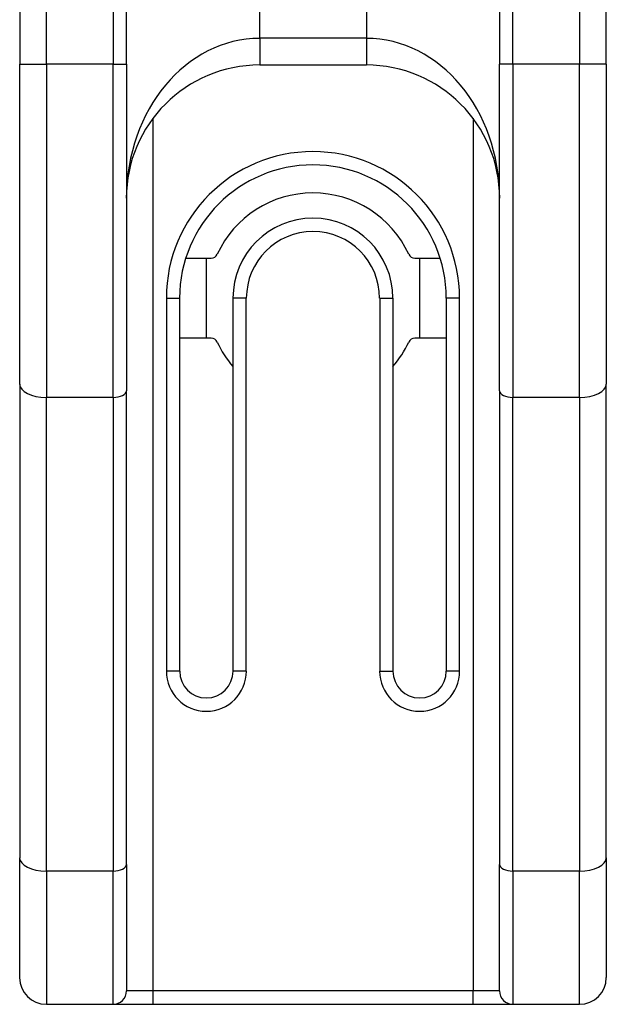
# Model space of a CAD drawing. Header units: inches. Extents: x 6 to 174, y 10 to 93.
# Tile 60 of 127: x 7.221 to 8.088, y 68.023 to 69.478. Entities that reach past the tile are written whole.
import ezdxf

# ---------------------------------------------------------------- set-up
doc = ezdxf.new("R2010")
doc.units = ezdxf.units.IN
doc.header["$MEASUREMENT"] = 0
doc.layers.add('Visible Edges(ANSI)', color=7, linetype='Continuous', lineweight=25)
doc.layers.add('Visible Tangent Edges(ANSI)', color=7, linetype='Continuous', lineweight=25)

msp = doc.modelspace()

# ---------------------------------------------------------------- linework, layer by layer
at = {"layer": 'Visible Edges(ANSI)'}
for p, q in [((7.2214, 69.8066), (7.2214, 69.4123)), ((7.3789, 69.4123), (7.3789, 69.8066)), ((7.93, 69.8066), (7.93, 69.4123)), ((8.0875, 69.4123), (8.0875, 69.8066)), ((7.2214, 68.9398), (7.2214, 69.4123)), ((7.3789, 69.4123), (7.3789, 68.93)), ((7.5757, 69.4112), (7.7332, 69.4112)), ((7.93, 68.93), (7.93, 69.4123)), ((8.0875, 69.4123), (8.0875, 68.9398)), ((7.4667, 69.1258), (7.5041, 69.1258)), ((7.497, 69.0077), (7.497, 69.1258)), ((7.8048, 69.1258), (7.8422, 69.1258)), ((7.8119, 69.1258), (7.8119, 69.0077)), ((7.4576, 68.5155), (7.4576, 69.0667)), ((7.5363, 69.0667), (7.5363, 68.5155)), ((7.7726, 68.5155), (7.7726, 69.0667)), ((7.8513, 69.0667), (7.8513, 68.5155)), ((7.5041, 69.0077), (7.4576, 69.0077)), ((7.8513, 69.0077), (7.8048, 69.0077)), ((7.2214, 68.9398), (7.2214, 68.2399)), ((8.0875, 68.2399), (8.0875, 68.9398)), ((7.3789, 68.2301), (7.3789, 68.93)), ((7.93, 68.93), (7.93, 68.2301)), ((7.2214, 68.0628), (7.2214, 68.2399)), ((7.3789, 68.2301), (7.3789, 68.0431)), ((7.93, 68.0431), (7.93, 68.2301)), ((8.0875, 68.2399), (8.0875, 68.0628)), ((7.2607, 68.0234), (7.3592, 68.0234)), ((7.3592, 68.0234), (7.4182, 68.0234)), ((7.4182, 68.0234), (7.8907, 68.0234)), ((7.8907, 68.0234), (7.9497, 68.0234)), ((7.9497, 68.0234), (8.0481, 68.0234))]:
    msp.add_line(p, q, dxfattribs=at)
for centre, radius, start, end in [((7.5757, 69.2143), 0.1969, 90, 180), ((7.7332, 69.2143), 0.1969, 0, 90), ((7.6544, 69.0667), 0.1969, 0, 180), ((7.6544, 69.0667), 0.1555, 24.6243, 155.3757), ((7.6544, 69.0667), 0.1181, 0, 180), ((7.5041, 69.1356), 0.00984, 270, 335.3757), ((7.8048, 69.1356), 0.00984, 204.6243, 270), ((7.5041, 68.9978), 0.00984, 24.6243, 90), ((7.6544, 69.0667), 0.1555, 204.6243, 220.5804), ((7.6544, 69.0667), 0.1555, 319.4196, 335.3757), ((7.8048, 68.9978), 0.00984, 90, 155.3757), ((7.497, 68.5155), 0.0394, 180, 0), ((7.8119, 68.5155), 0.0394, 180, 0), ((7.2607, 68.0628), 0.0394, 180, 270), ((8.0481, 68.0628), 0.0394, 270, 0), ((7.3592, 68.0431), 0.0197, 270, 0), ((7.9497, 68.0431), 0.0197, 180, 270)]:
    msp.add_arc(centre, radius, start, end, dxfattribs=at)
at = {"layer": 'Visible Tangent Edges(ANSI)'}
for p, q in [((7.5757, 69.4506), (7.5757, 70.0648)), ((7.7332, 70.0648), (7.7332, 69.4506)), ((7.2607, 69.4123), (7.2607, 69.8066)), ((7.3592, 69.8066), (7.3592, 69.4123)), ((7.9497, 69.4123), (7.9497, 69.8066)), ((8.0481, 69.8066), (8.0481, 69.4123)), ((7.5757, 69.4506), (7.5757, 69.4112)), ((7.7332, 69.4506), (7.5757, 69.4506)), ((7.7332, 69.4506), (7.7332, 69.4112)), ((7.2214, 69.4123), (7.2607, 69.4123)), ((7.2607, 69.4123), (7.2607, 68.9202)), ((7.3592, 69.4123), (7.2607, 69.4123)), ((7.3592, 68.9202), (7.3592, 69.4123)), ((7.3592, 69.4123), (7.3789, 69.4123)), ((7.9497, 69.4123), (7.93, 69.4123)), ((7.9497, 69.4123), (7.9497, 68.9202)), ((8.0481, 69.4123), (7.9497, 69.4123)), ((8.0875, 69.4123), (8.0481, 69.4123)), ((8.0481, 68.9202), (8.0481, 69.4123)), ((7.4182, 68.0431), (7.4182, 69.3325)), ((7.8907, 69.3325), (7.8907, 68.0431)), ((7.4379, 69.0667), (7.4379, 68.5155)), ((7.4379, 69.0667), (7.4576, 69.0667)), ((7.556, 69.0667), (7.5363, 69.0667)), ((7.556, 68.5155), (7.556, 69.0667)), ((7.7529, 69.0667), (7.7529, 68.5155)), ((7.7529, 69.0667), (7.7726, 69.0667)), ((7.871, 69.0667), (7.8513, 69.0667)), ((7.871, 68.5155), (7.871, 69.0667)), ((7.2607, 68.2202), (7.2607, 68.9202)), ((7.2607, 68.9202), (7.3592, 68.9202)), ((7.3592, 68.9202), (7.3592, 68.2202)), ((7.9497, 68.2202), (7.9497, 68.9202)), ((7.9497, 68.9202), (8.0481, 68.9202)), ((8.0481, 68.9202), (8.0481, 68.2202)), ((7.4576, 68.5155), (7.4379, 68.5155)), ((7.556, 68.5155), (7.5363, 68.5155)), ((7.7529, 68.5155), (7.7726, 68.5155)), ((7.871, 68.5155), (7.8513, 68.5155)), ((7.2607, 68.2202), (7.2607, 68.0234)), ((7.3592, 68.2202), (7.2607, 68.2202)), ((7.3592, 68.0234), (7.3592, 68.2202)), ((8.0481, 68.2202), (7.9497, 68.2202)), ((7.9497, 68.2202), (7.9497, 68.0234)), ((8.0481, 68.0234), (8.0481, 68.2202)), ((7.4182, 68.0431), (7.3789, 68.0431)), ((7.4182, 68.0234), (7.4182, 68.0431)), ((7.8907, 68.0431), (7.4182, 68.0431)), ((7.8907, 68.0234), (7.8907, 68.0431)), ((7.93, 68.0431), (7.8907, 68.0431))]:
    msp.add_line(p, q, dxfattribs=at)
for centre, radius, start, end in [((7.6544, 69.0667), 0.2165, 0, 180), ((7.6544, 69.0667), 0.0984, 0, 180), ((7.497, 68.5155), 0.0591, 180, 0), ((7.8119, 68.5155), 0.0591, 180, 0)]:
    msp.add_arc(centre, radius, start, end, dxfattribs=at)
for centre, major_axis, ratio, start_param, end_param in [((7.5757, 69.2143), (0, 0.2362), 0.833333, 0, 1.570796), ((7.7332, 69.2143), (0, 0.2362), 0.833333, 4.712389, 6.283185), ((7.2607, 68.9398), (-0.0394, 0), 0.5, 0, 1.570796), ((8.0481, 68.9398), (0.0394, 0), 0.5, 4.712389, 6.283185), ((7.3592, 68.93), (0.0197, 0), 0.5, 4.712389, 6.283185), ((7.9497, 68.93), (-0.0197, 0), 0.5, 0, 1.570796), ((7.2607, 68.2399), (-0.0394, 0), 0.5, 0, 1.570796), ((7.3592, 68.2301), (0.0197, 0), 0.5, 4.712389, 6.283185), ((7.9497, 68.2301), (-0.0197, 0), 0.5, 0, 1.570796), ((8.0481, 68.2399), (0.0394, 0), 0.5, 4.712389, 6.283185)]:
    msp.add_ellipse(centre, major_axis=major_axis, ratio=ratio, start_param=start_param, end_param=end_param, dxfattribs=at)

doc.saveas('drawing.dxf')
